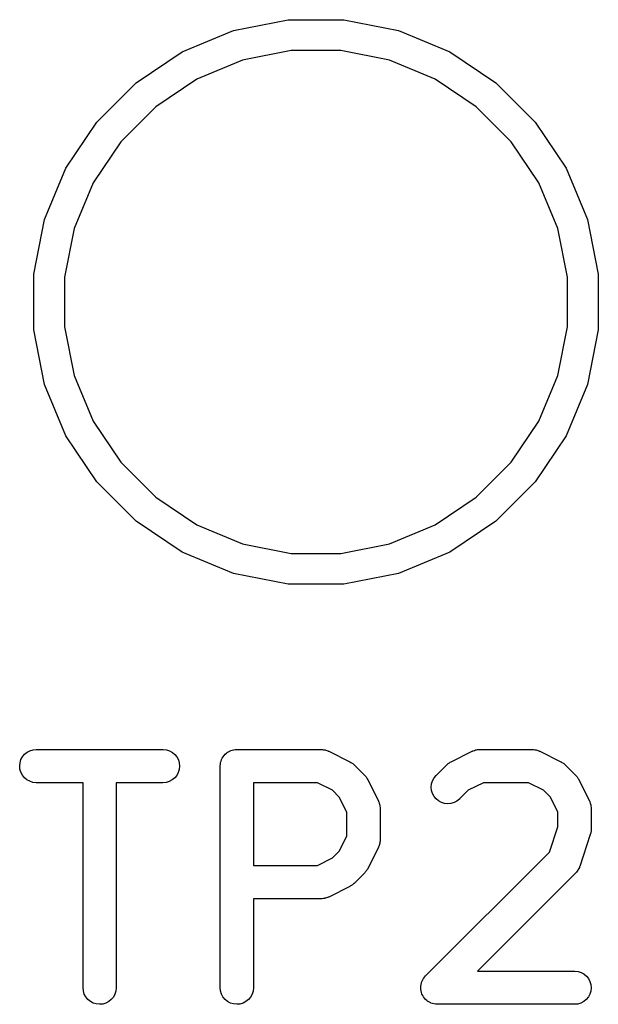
# Model space of a CAD drawing. Extents: x 0.02 to 3.89, y 0.07 to 3.88.
# Tile 58 of 172: x 0.97 to 1.07, y 2.83 to 3.01. Entities that reach past the tile are written whole.
import ezdxf

# ---------------------------------------------------------------- set-up
doc = ezdxf.new("R2010")
doc.units = 0
doc.header["$MEASUREMENT"] = 0
doc.layers.add('BLACK', color=7, linetype='CONTINUOUS')

msp = doc.modelspace()

# ---------------------------------------------------------------- linework, layer by layer
at = {"layer": 'BLACK', "linetype": 'CONTINUOUS'}
for p, q in [((1.00537, 3.00322), (1.01506, 3.00515)), ((1.01506, 3.00515), (1.02494, 3.00515)), ((1.02494, 3.00515), (1.03463, 3.00322)), ((0.996245, 2.99944), (1.00537, 3.00322)), ((1.03463, 3.00322), (1.04376, 2.99944)), ((0.988031, 2.99395), (0.996245, 2.99944)), ((1.0156, 2.99967), (1.00697, 2.99795)), ((1.0244, 2.99967), (1.0156, 2.99967)), ((1.03303, 2.99795), (1.0244, 2.99967)), ((1.04376, 2.99944), (1.05197, 2.99395)), ((1.00697, 2.99795), (0.998843, 2.99458)), ((1.04116, 2.99458), (1.03303, 2.99795)), ((0.998843, 2.99458), (0.991527, 2.98969)), ((1.04847, 2.98969), (1.04116, 2.99458)), ((0.981045, 2.98697), (0.988031, 2.99395)), ((1.05197, 2.99395), (1.05895, 2.98697)), ((0.991527, 2.98969), (0.985306, 2.98347)), ((1.05469, 2.98347), (1.04847, 2.98969)), ((0.975557, 2.97876), (0.981045, 2.98697)), ((1.05895, 2.98697), (1.06444, 2.97876)), ((0.985306, 2.98347), (0.980418, 2.97616)), ((1.05958, 2.97616), (1.05469, 2.98347)), ((0.971776, 2.96963), (0.975557, 2.97876)), ((1.06444, 2.97876), (1.06822, 2.96963)), ((0.980418, 2.97616), (0.977051, 2.96803)), ((1.06295, 2.96803), (1.05958, 2.97616)), ((0.969849, 2.95994), (0.971776, 2.96963)), ((1.06822, 2.96963), (1.07015, 2.95994)), ((0.977051, 2.96803), (0.975334, 2.9594)), ((1.06467, 2.9594), (1.06295, 2.96803)), ((0.969849, 2.95006), (0.969849, 2.95994)), ((1.07015, 2.95994), (1.07015, 2.95006)), ((0.975334, 2.9594), (0.975334, 2.9506)), ((1.06467, 2.9506), (1.06467, 2.9594)), ((0.971776, 2.94037), (0.969849, 2.95006)), ((0.975334, 2.9506), (0.977051, 2.94197)), ((1.06295, 2.94197), (1.06467, 2.9506)), ((1.07015, 2.95006), (1.06822, 2.94037)), ((0.975557, 2.93124), (0.971776, 2.94037)), ((0.977051, 2.94197), (0.980418, 2.93384)), ((1.05958, 2.93384), (1.06295, 2.94197)), ((1.06822, 2.94037), (1.06444, 2.93124)), ((0.980418, 2.93384), (0.985306, 2.92653)), ((1.05469, 2.92653), (1.05958, 2.93384)), ((0.981045, 2.92303), (0.975557, 2.93124)), ((1.06444, 2.93124), (1.05895, 2.92303)), ((0.985306, 2.92653), (0.991527, 2.92031)), ((1.04847, 2.92031), (1.05469, 2.92653)), ((0.988031, 2.91605), (0.981045, 2.92303)), ((1.05895, 2.92303), (1.05197, 2.91605)), ((0.991527, 2.92031), (0.998843, 2.91542)), ((1.04116, 2.91542), (1.04847, 2.92031)), ((0.996245, 2.91056), (0.988031, 2.91605)), ((1.05197, 2.91605), (1.04376, 2.91056)), ((0.998843, 2.91542), (1.00697, 2.91205)), ((1.03303, 2.91205), (1.04116, 2.91542)), ((1.00537, 2.90678), (0.996245, 2.91056)), ((1.00697, 2.91205), (1.0156, 2.91033)), ((1.0244, 2.91033), (1.03303, 2.91205)), ((1.04376, 2.91056), (1.03463, 2.90678)), ((1.0156, 2.91033), (1.0244, 2.91033)), ((1.01506, 2.90485), (1.00537, 2.90678)), ((1.03463, 2.90678), (1.02494, 2.90485)), ((1.02494, 2.90485), (1.01506, 2.90485)), ((0.967597, 2.8737), (0.967871, 2.87421)), ((0.967871, 2.87421), (0.968238, 2.87466)), ((0.968238, 2.87466), (0.968685, 2.87502)), ((0.968685, 2.87502), (0.969194, 2.87529)), ((0.969194, 2.87529), (0.969745, 2.87546)), ((0.969745, 2.87546), (0.970319, 2.87551)), ((0.970319, 2.87551), (0.992816, 2.87551)), ((0.992816, 2.87551), (0.992857, 2.87551)), ((0.992857, 2.87551), (0.99343, 2.87545)), ((0.99343, 2.87545), (0.993979, 2.87527)), ((0.993979, 2.87527), (0.994484, 2.875)), ((0.994484, 2.875), (0.994926, 2.87463)), ((0.994926, 2.87463), (0.995287, 2.87418)), ((0.995287, 2.87418), (0.995554, 2.87367)), ((1.00323, 2.87372), (1.00336, 2.87397)), ((1.00336, 2.87397), (1.00349, 2.87421)), ((1.00349, 2.87421), (1.0035, 2.87422)), ((1.0035, 2.87423), (1.00368, 2.87444)), ((1.0035, 2.87422), (1.0035, 2.87423)), ((1.00368, 2.87444), (1.00386, 2.87466)), ((1.00386, 2.87466), (1.00387, 2.87466)), ((1.00387, 2.87467), (1.00409, 2.87484)), ((1.00387, 2.87466), (1.00387, 2.87467)), ((1.00409, 2.87484), (1.00431, 2.87502)), ((1.00431, 2.87502), (1.00432, 2.87503)), ((1.00431, 2.87502), (1.00431, 2.87502)), ((1.00432, 2.87503), (1.00457, 2.87516)), ((1.00457, 2.87516), (1.00481, 2.87529)), ((1.00481, 2.87529), (1.00482, 2.87529)), ((1.00482, 2.87529), (1.00483, 2.8753)), ((1.00483, 2.8753), (1.0051, 2.87538)), ((1.0051, 2.87538), (1.00537, 2.87546)), ((1.00537, 2.87546), (1.00538, 2.87546)), ((1.00538, 2.87546), (1.00539, 2.87546)), ((1.00539, 2.87546), (1.00566, 2.87549)), ((1.00566, 2.87549), (1.00594, 2.87551)), ((1.00594, 2.87551), (1.02094, 2.87551)), ((1.02094, 2.87551), (1.02098, 2.87551)), ((1.02098, 2.87551), (1.02106, 2.8755)), ((1.02106, 2.8755), (1.02115, 2.8755)), ((1.02115, 2.8755), (1.02135, 2.87547)), ((1.02135, 2.87547), (1.02155, 2.87545)), ((1.02155, 2.87545), (1.02163, 2.87542)), ((1.02163, 2.87542), (1.02172, 2.87541)), ((1.02172, 2.87541), (1.02191, 2.87533)), ((1.02191, 2.87533), (1.0221, 2.87527)), ((1.0221, 2.87527), (1.02218, 2.87523)), ((1.02218, 2.87523), (1.02226, 2.8752)), ((1.02226, 2.8752), (1.02601, 2.87333)), ((1.04399, 2.87333), (1.04774, 2.8752)), ((1.04774, 2.8752), (1.04778, 2.87522)), ((1.04778, 2.87522), (1.04786, 2.87525)), ((1.04786, 2.87525), (1.04793, 2.87529)), ((1.04793, 2.87529), (1.04813, 2.87535)), ((1.04813, 2.87535), (1.04832, 2.87542)), ((1.04832, 2.87542), (1.0484, 2.87543)), ((1.0484, 2.87543), (1.04849, 2.87546)), ((1.04849, 2.87546), (1.04869, 2.87548)), ((1.04869, 2.87548), (1.04889, 2.87551)), ((1.04889, 2.87551), (1.04897, 2.8755)), ((1.04897, 2.8755), (1.04906, 2.87551)), ((1.04906, 2.87551), (1.05843, 2.87551)), ((1.05843, 2.87551), (1.05847, 2.87551)), ((1.05847, 2.87551), (1.05856, 2.8755)), ((1.05856, 2.8755), (1.05865, 2.8755)), ((1.05865, 2.8755), (1.05885, 2.87547)), ((1.05885, 2.87547), (1.05905, 2.87545)), ((1.05905, 2.87545), (1.05913, 2.87542)), ((1.05913, 2.87542), (1.05922, 2.87541)), ((1.05922, 2.87541), (1.0594, 2.87533)), ((1.0594, 2.87533), (1.0596, 2.87527)), ((1.0596, 2.87527), (1.05967, 2.87523)), ((1.05967, 2.87523), (1.05975, 2.8752)), ((1.05975, 2.8752), (1.0635, 2.87333)), ((0.967366, 2.87258), (0.967426, 2.87315)), ((0.967418, 2.87201), (0.967366, 2.87258)), ((0.967426, 2.87315), (0.967597, 2.8737)), ((0.995554, 2.87367), (0.995716, 2.87311)), ((0.995769, 2.87254), (0.995708, 2.87197)), ((0.995716, 2.87311), (0.995769, 2.87254)), ((1.00299, 2.8726), (1.00302, 2.87288)), ((1.00299, 2.87258), (1.00299, 2.8726)), ((1.00299, 2.87256), (1.00299, 2.87258)), ((1.00299, 2.87258), (1.00299, 2.87258)), ((1.00299, 2.87258), (1.00299, 2.87258)), ((1.00299, 2.83319), (1.00299, 2.87256)), ((1.00302, 2.87288), (1.00305, 2.87315)), ((1.00305, 2.87317), (1.00313, 2.87344)), ((1.00305, 2.87316), (1.00305, 2.87317)), ((1.00305, 2.87315), (1.00305, 2.87316)), ((1.00313, 2.87344), (1.00322, 2.8737)), ((1.00322, 2.87371), (1.00323, 2.87372)), ((1.00322, 2.8737), (1.00322, 2.87371)), ((1.02601, 2.87333), (1.02604, 2.87331)), ((1.02604, 2.87331), (1.02618, 2.87322)), ((1.02618, 2.87322), (1.02633, 2.87314)), ((1.02633, 2.87314), (1.02642, 2.87306)), ((1.02642, 2.87306), (1.02653, 2.87299)), ((1.02653, 2.87299), (1.02665, 2.87288)), ((1.02665, 2.87288), (1.02677, 2.87277)), ((1.02677, 2.87277), (1.02865, 2.8709)), ((1.04135, 2.8709), (1.04322, 2.87277)), ((1.04322, 2.87277), (1.04325, 2.8728)), ((1.04325, 2.8728), (1.04338, 2.87291)), ((1.04338, 2.87291), (1.0435, 2.87302)), ((1.0435, 2.87302), (1.04361, 2.87308)), ((1.04361, 2.87308), (1.0437, 2.87316)), ((1.0437, 2.87316), (1.04385, 2.87324)), ((1.04385, 2.87324), (1.04399, 2.87333)), ((1.0635, 2.87333), (1.06354, 2.87331)), ((1.06354, 2.87331), (1.06368, 2.87322)), ((1.06368, 2.87322), (1.06382, 2.87314)), ((1.06382, 2.87314), (1.06392, 2.87306)), ((1.06392, 2.87306), (1.06402, 2.87299)), ((1.06402, 2.87299), (1.06414, 2.87288)), ((1.06414, 2.87288), (1.06427, 2.87277)), ((1.06427, 2.87277), (1.06614, 2.8709)), ((0.967581, 2.87145), (0.967418, 2.87201)), ((0.967848, 2.87094), (0.967581, 2.87145)), ((0.968209, 2.87049), (0.967848, 2.87094)), ((0.96865, 2.87012), (0.968209, 2.87049)), ((0.994896, 2.87046), (0.99445, 2.8701)), ((0.995264, 2.87091), (0.994896, 2.87046)), ((0.995538, 2.87142), (0.995264, 2.87091)), ((0.995708, 2.87197), (0.995538, 2.87142)), ((1.02865, 2.8709), (1.02868, 2.87087)), ((1.02868, 2.87087), (1.02878, 2.87074)), ((1.02878, 2.87074), (1.0289, 2.87062)), ((1.0289, 2.87062), (1.02896, 2.87051)), ((1.02896, 2.87051), (1.02904, 2.87042)), ((1.02904, 2.87042), (1.02911, 2.87027)), ((1.04071, 2.86994), (1.04098, 2.87045)), ((1.04098, 2.87045), (1.04135, 2.8709)), ((1.06614, 2.8709), (1.06617, 2.87087)), ((1.06617, 2.87087), (1.06628, 2.87074)), ((1.06628, 2.87074), (1.06639, 2.87062)), ((1.06639, 2.87062), (1.06646, 2.87051)), ((1.06646, 2.87051), (1.06653, 2.87042)), ((1.06653, 2.87042), (1.06661, 2.87027)), ((0.969155, 2.86985), (0.96865, 2.87012)), ((0.969705, 2.86967), (0.969155, 2.86985)), ((0.970277, 2.86961), (0.969705, 2.86967)), ((0.970319, 2.86961), (0.970277, 2.86961)), ((0.978615, 2.86961), (0.970319, 2.86961)), ((0.978615, 2.83319), (0.978615, 2.86961)), ((0.992816, 2.86961), (0.98452, 2.86961)), ((0.98452, 2.86961), (0.98452, 2.83319)), ((0.993389, 2.86966), (0.992816, 2.86961)), ((0.993941, 2.86983), (0.993389, 2.86966)), ((0.99445, 2.8701), (0.993941, 2.86983)), ((1.00889, 2.86961), (1.00889, 2.85489)), ((1.02024, 2.86961), (1.00889, 2.86961)), ((1.02294, 2.86826), (1.02024, 2.86961)), ((1.02911, 2.87027), (1.0292, 2.87013)), ((1.0292, 2.87013), (1.03108, 2.86638)), ((1.04048, 2.86882), (1.04054, 2.86939)), ((1.04054, 2.86825), (1.04048, 2.86882)), ((1.04054, 2.86939), (1.04071, 2.86994)), ((1.04976, 2.86961), (1.04706, 2.86826)), ((1.05774, 2.86961), (1.04976, 2.86961)), ((1.06043, 2.86826), (1.05774, 2.86961)), ((1.06661, 2.87027), (1.0667, 2.87013)), ((1.0667, 2.87013), (1.06857, 2.86638)), ((1.02413, 2.86706), (1.02294, 2.86826)), ((1.02548, 2.86436), (1.02413, 2.86706)), ((1.0407, 2.86769), (1.04054, 2.86825)), ((1.04097, 2.86718), (1.0407, 2.86769)), ((1.04133, 2.86674), (1.04097, 2.86718)), ((1.04706, 2.86826), (1.04552, 2.86672)), ((1.06163, 2.86706), (1.06043, 2.86826)), ((1.06298, 2.86436), (1.06163, 2.86706)), ((1.03108, 2.86638), (1.0311, 2.86634)), ((1.0311, 2.86634), (1.03113, 2.86626)), ((1.03113, 2.86626), (1.03117, 2.86619)), ((1.03117, 2.86619), (1.03122, 2.86599)), ((1.03122, 2.86599), (1.03129, 2.8658)), ((1.03129, 2.8658), (1.03131, 2.86572)), ((1.03131, 2.86572), (1.03133, 2.86563)), ((1.03133, 2.86563), (1.03135, 2.86543)), ((1.03135, 2.86543), (1.03138, 2.86523)), ((1.03138, 2.86523), (1.03138, 2.86515)), ((1.03138, 2.86515), (1.03139, 2.86506)), ((1.03139, 2.86506), (1.03139, 2.85944)), ((1.04177, 2.86637), (1.04133, 2.86674)), ((1.04228, 2.86609), (1.04177, 2.86637)), ((1.04283, 2.86592), (1.04228, 2.86609)), ((1.0434, 2.86586), (1.04283, 2.86592)), ((1.04398, 2.86591), (1.0434, 2.86586)), ((1.04453, 2.86607), (1.04398, 2.86591)), ((1.04504, 2.86633), (1.04453, 2.86607)), ((1.04549, 2.86669), (1.04504, 2.86633)), ((1.04552, 2.86672), (1.04549, 2.86669)), ((1.06857, 2.86638), (1.06859, 2.86634)), ((1.06859, 2.86634), (1.06862, 2.86626)), ((1.06862, 2.86626), (1.06866, 2.86619)), ((1.06866, 2.86619), (1.06872, 2.86599)), ((1.06872, 2.86599), (1.06879, 2.8658)), ((1.06879, 2.8658), (1.0688, 2.86572)), ((1.0688, 2.86572), (1.06883, 2.86563)), ((1.06883, 2.86563), (1.06885, 2.86543)), ((1.06885, 2.86543), (1.06888, 2.86523)), ((1.06888, 2.86523), (1.06888, 2.86515)), ((1.06888, 2.86515), (1.06888, 2.86506)), ((1.06888, 2.86506), (1.06888, 2.86131)), ((1.02548, 2.86013), (1.02548, 2.86436)), ((1.06298, 2.86179), (1.06298, 2.86436)), ((1.06148, 2.85728), (1.06298, 2.86179)), ((1.02413, 2.85744), (1.02548, 2.86013)), ((1.06873, 2.86038), (1.06686, 2.85475)), ((1.06877, 2.86054), (1.06873, 2.86038)), ((1.06882, 2.8607), (1.06877, 2.86054)), ((1.06883, 2.86082), (1.06882, 2.8607)), ((1.06886, 2.86094), (1.06883, 2.86082)), ((1.06887, 2.86111), (1.06886, 2.86094)), ((1.06888, 2.86127), (1.06887, 2.86111)), ((1.06888, 2.86131), (1.06888, 2.86127)), ((1.03108, 2.85812), (1.0292, 2.85437)), ((1.03111, 2.8582), (1.03108, 2.85812)), ((1.03115, 2.85827), (1.03111, 2.8582)), ((1.03121, 2.85847), (1.03115, 2.85827)), ((1.03128, 2.85865), (1.03121, 2.85847)), ((1.0313, 2.85874), (1.03128, 2.85865)), ((1.03132, 2.85882), (1.0313, 2.85874)), ((1.03135, 2.85902), (1.03132, 2.85882)), ((1.03138, 2.85922), (1.03135, 2.85902)), ((1.03139, 2.8594), (1.03138, 2.85931)), ((1.03138, 2.85931), (1.03138, 2.85922)), ((1.03139, 2.85944), (1.03139, 2.8594)), ((1.02294, 2.85624), (1.02413, 2.85744)), ((1.03947, 2.83528), (1.06148, 2.85728)), ((1.00889, 2.85489), (1.02024, 2.85489)), ((1.02024, 2.85489), (1.02294, 2.85624)), ((1.06678, 2.85455), (1.06669, 2.85437)), ((1.06681, 2.85464), (1.06678, 2.85455)), ((1.06684, 2.85471), (1.06681, 2.85464)), ((1.06686, 2.85475), (1.06684, 2.85471)), ((1.02865, 2.8536), (1.02677, 2.85172)), ((1.02875, 2.85373), (1.02865, 2.8536)), ((1.02887, 2.85385), (1.02875, 2.85373)), ((1.02894, 2.85395), (1.02887, 2.85385)), ((1.02902, 2.85404), (1.02894, 2.85395)), ((1.02909, 2.85419), (1.02902, 2.85404)), ((1.02918, 2.85433), (1.02909, 2.85419)), ((1.0292, 2.85437), (1.02918, 2.85433)), ((1.06614, 2.8536), (1.04869, 2.83614)), ((1.0662, 2.85367), (1.06614, 2.8536)), ((1.06626, 2.85373), (1.0662, 2.85367)), ((1.06638, 2.85389), (1.06626, 2.85373)), ((1.06651, 2.85404), (1.06638, 2.85389)), ((1.06655, 2.85412), (1.06651, 2.85404)), ((1.0666, 2.85419), (1.06655, 2.85412)), ((1.06669, 2.85437), (1.0666, 2.85419)), ((1.02601, 2.85117), (1.02226, 2.8493)), ((1.02615, 2.85126), (1.02601, 2.85117)), ((1.0263, 2.85134), (1.02615, 2.85126)), ((1.02639, 2.85141), (1.0263, 2.85134)), ((1.0265, 2.85148), (1.02639, 2.85141)), ((1.02662, 2.85159), (1.0265, 2.85148)), ((1.02675, 2.8517), (1.02662, 2.85159)), ((1.02677, 2.85172), (1.02675, 2.8517)), ((1.02226, 2.8493), (1.02222, 2.84928)), ((1.02094, 2.84898), (1.00889, 2.84898)), ((1.00889, 2.84898), (1.00889, 2.83319)), ((1.02102, 2.84899), (1.02094, 2.84898)), ((1.02111, 2.84899), (1.02102, 2.84899)), ((1.02131, 2.84902), (1.02111, 2.84899)), ((1.02151, 2.84904), (1.02131, 2.84902)), ((1.02159, 2.84907), (1.02151, 2.84904)), ((1.02168, 2.84908), (1.02159, 2.84907)), ((1.02187, 2.84915), (1.02168, 2.84908)), ((1.02206, 2.84921), (1.02187, 2.84915)), ((1.02214, 2.84925), (1.02206, 2.84921)), ((1.02222, 2.84928), (1.02214, 2.84925)), ((1.04869, 2.83614), (1.06593, 2.83614)), ((1.06593, 2.83614), (1.06597, 2.83614)), ((1.06597, 2.83614), (1.06655, 2.83608)), ((1.06655, 2.83608), (1.06709, 2.8359)), ((1.06709, 2.8359), (1.0676, 2.83563)), ((1.0676, 2.83563), (1.06804, 2.83526)), ((1.03864, 2.83349), (1.03867, 2.83377)), ((1.03867, 2.83378), (1.03875, 2.83406)), ((1.03867, 2.83377), (1.03867, 2.83378)), ((1.03867, 2.83378), (1.03867, 2.83378)), ((1.03875, 2.83406), (1.03883, 2.83432)), ((1.03883, 2.83432), (1.03884, 2.83433)), ((1.03884, 2.83433), (1.03897, 2.83458)), ((1.03884, 2.83433), (1.03884, 2.83433)), ((1.03897, 2.83458), (1.03911, 2.83483)), ((1.03911, 2.83484), (1.03929, 2.83506)), ((1.03911, 2.83483), (1.03911, 2.83484)), ((1.03911, 2.83484), (1.03911, 2.83484)), ((1.03929, 2.83506), (1.03947, 2.83528)), ((1.06804, 2.83526), (1.0684, 2.83481)), ((1.0684, 2.83481), (1.06867, 2.8343)), ((1.06867, 2.8343), (1.06883, 2.83374)), ((1.06883, 2.83374), (1.06888, 2.83317)), ((0.978671, 2.83262), (0.978615, 2.83319)), ((0.978837, 2.83206), (0.978671, 2.83262)), ((0.979108, 2.83156), (0.978837, 2.83206)), ((0.984281, 2.83203), (0.984004, 2.83152)), ((0.984456, 2.83258), (0.984281, 2.83203)), ((0.98452, 2.83315), (0.984456, 2.83258)), ((0.98452, 2.83319), (0.98452, 2.83315)), ((1.00304, 2.83262), (1.00299, 2.83319)), ((1.00321, 2.83206), (1.00304, 2.83262)), ((1.00348, 2.83156), (1.00321, 2.83206)), ((1.00865, 2.83203), (1.00838, 2.83152)), ((1.00883, 2.83258), (1.00865, 2.83203)), ((1.00889, 2.83315), (1.00883, 2.83258)), ((1.00889, 2.83319), (1.00889, 2.83315)), ((1.03861, 2.83321), (1.03864, 2.83349)), ((1.03861, 2.8332), (1.03861, 2.83321)), ((1.03861, 2.83321), (1.03861, 2.83321)), ((1.03863, 2.83292), (1.03861, 2.8332)), ((1.03866, 2.83264), (1.03863, 2.83292)), ((1.03866, 2.83263), (1.03866, 2.83264)), ((1.03874, 2.83235), (1.03866, 2.83263)), ((1.03866, 2.83263), (1.03866, 2.83263)), ((1.03882, 2.83208), (1.03874, 2.83235)), ((1.03883, 2.83207), (1.03882, 2.83208)), ((1.03882, 2.83208), (1.03882, 2.83208)), ((1.03896, 2.83182), (1.03883, 2.83207)), ((1.03909, 2.83157), (1.03896, 2.83182)), ((1.06865, 2.83205), (1.06838, 2.83154)), ((1.06882, 2.8326), (1.06865, 2.83205)), ((1.06888, 2.83317), (1.06882, 2.8326)), ((0.979472, 2.83111), (0.979108, 2.83156)), ((0.979916, 2.83074), (0.979472, 2.83111)), ((0.980423, 2.83047), (0.979916, 2.83074)), ((0.980974, 2.8303), (0.980423, 2.83047)), ((0.981547, 2.83024), (0.980974, 2.8303)), ((0.982121, 2.83029), (0.981547, 2.83024)), ((0.982673, 2.83045), (0.982121, 2.83029)), ((0.983184, 2.83072), (0.982673, 2.83045)), ((0.983633, 2.83108), (0.983184, 2.83072)), ((0.984004, 2.83152), (0.983633, 2.83108)), ((1.00384, 2.83111), (1.00348, 2.83156)), ((1.00429, 2.83074), (1.00384, 2.83111)), ((1.00479, 2.83047), (1.00429, 2.83074)), ((1.00535, 2.8303), (1.00479, 2.83047)), ((1.00592, 2.83024), (1.00535, 2.8303)), ((1.00649, 2.83029), (1.00592, 2.83024)), ((1.00705, 2.83045), (1.00649, 2.83029)), ((1.00756, 2.83072), (1.00705, 2.83045)), ((1.00801, 2.83108), (1.00756, 2.83072)), ((1.00838, 2.83152), (1.00801, 2.83108)), ((1.03909, 2.83156), (1.03909, 2.83157)), ((1.03909, 2.83157), (1.03909, 2.83157)), ((1.03927, 2.83134), (1.03909, 2.83156)), ((1.03945, 2.83112), (1.03927, 2.83134)), ((1.03946, 2.83112), (1.03945, 2.83112)), ((1.03945, 2.83112), (1.03945, 2.83112)), ((1.03967, 2.83094), (1.03946, 2.83112)), ((1.03989, 2.83075), (1.03967, 2.83094)), ((1.0399, 2.83075), (1.03989, 2.83075)), ((1.04015, 2.83061), (1.0399, 2.83075)), ((1.0399, 2.83075), (1.0399, 2.83075)), ((1.0404, 2.83048), (1.04015, 2.83061)), ((1.0404, 2.83047), (1.0404, 2.83048)), ((1.04041, 2.83047), (1.0404, 2.83047)), ((1.04068, 2.83039), (1.04041, 2.83047)), ((1.04095, 2.8303), (1.04068, 2.83039)), ((1.04096, 2.8303), (1.04095, 2.8303)), ((1.04095, 2.8303), (1.04095, 2.8303)), ((1.04124, 2.83027), (1.04096, 2.8303)), ((1.04152, 2.83024), (1.04124, 2.83027)), ((1.04153, 2.83024), (1.04152, 2.83024)), ((1.04156, 2.83024), (1.04153, 2.83024)), ((1.04153, 2.83024), (1.04153, 2.83024)), ((1.04153, 2.83024), (1.04153, 2.83024)), ((1.06593, 2.83024), (1.04156, 2.83024)), ((1.06651, 2.83029), (1.06593, 2.83024)), ((1.06706, 2.83046), (1.06651, 2.83029)), ((1.06757, 2.83073), (1.06706, 2.83046)), ((1.06801, 2.83109), (1.06757, 2.83073)), ((1.06838, 2.83154), (1.06801, 2.83109))]:
    msp.add_line(p, q, dxfattribs=at)

doc.saveas('drawing.dxf')
